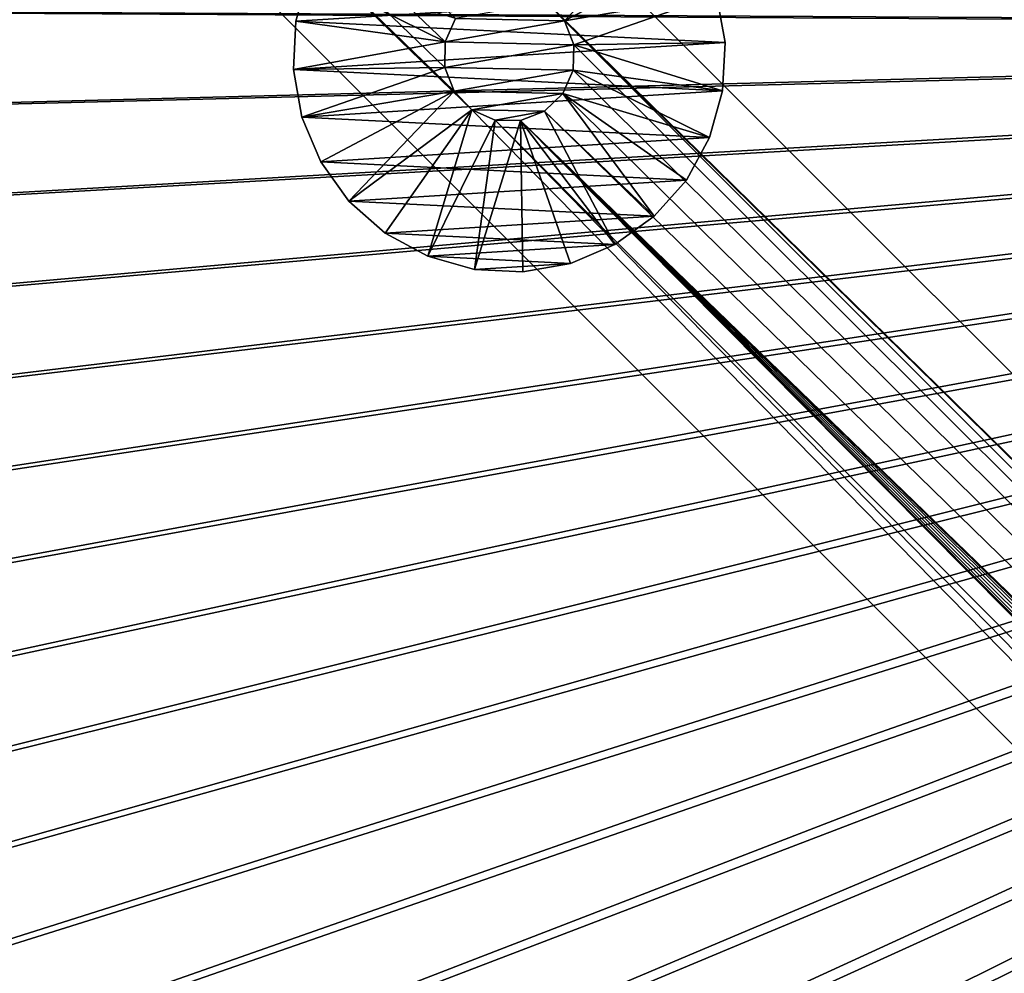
# Model space of a CAD drawing. Header units: metres. Extents: x -1 to 1402, y -1402 to 1.
# Tile 167 of 256: x 405 to 480, y -778 to -706. Entities that reach past the tile are written whole.
import ezdxf

# ---------------------------------------------------------------- set-up
doc = ezdxf.new("R2010")
doc.units = ezdxf.units.M

msp = doc.modelspace()

# ---------------------------------------------------------------- linework, layer by layer
at = {"layer": 'None0'}
for points in [[(387.557251, -368.391724, -500.477753), (378.835236, -376.93399, -500.477753), (626.394043, -706.461426, -500.477753)], [(378.835327, -376.934082, -503.477753), (387.557434, -368.391907, -503.477753), (623.399841, -706.274292, -503.477753)], [(626.831299, -704.097412, -500.477753), (387.557251, -368.391724, -500.477753), (626.394043, -706.461426, -500.477753)], [(387.557434, -368.391907, -503.477753), (623.968323, -703.201111, -503.477753), (623.399841, -706.274292, -503.477753)], [(623.399841, -706.274292, -503.477753), (370.283844, -385.645111, -503.477753), (378.835327, -376.934082, -503.477753)], [(626.394043, -706.461426, -500.477753), (378.835236, -376.93399, -500.477753), (370.283936, -385.645142, -500.477753)], [(361.934967, -394.551086, -503.477753), (370.283844, -385.645111, -503.477753), (623.399841, -706.274292, -503.477753)], [(370.283936, -385.645142, -500.477753), (361.935089, -394.551178, -500.477753), (626.394043, -706.461426, -500.477753)], [(353.804474, -403.657684, -503.477753), (361.934967, -394.551086, -503.477753), (623.399841, -706.274292, -503.477753)], [(361.935089, -394.551178, -500.477753), (353.804504, -403.657715, -500.477753), (626.394043, -706.461426, -500.477753)], [(626.394043, -706.461426, -500.477753), (353.804504, -403.657715, -500.477753), (345.901642, -412.962494, -500.477753)], [(623.399841, -706.274292, -503.477753), (345.901703, -412.962585, -503.477753), (353.804474, -403.657684, -503.477753)], [(345.901642, -412.962494, -500.477753), (338.233185, -422.461212, -500.477753), (626.394043, -706.461426, -500.477753)], [(338.233307, -422.461365, -503.477753), (345.901703, -412.962585, -503.477753), (623.399841, -706.274292, -503.477753)], [(338.233185, -422.461212, -500.477753), (330.803711, -432.147919, -500.477753), (626.394043, -706.461426, -500.477753)], [(330.803833, -432.148071, -503.477753), (338.233307, -422.461365, -503.477753), (623.399841, -706.274292, -503.477753)], [(626.394043, -706.461426, -500.477753), (330.803711, -432.147919, -500.477753), (323.617615, -442.016541, -500.477753)], [(623.399841, -706.274292, -503.477753), (323.617737, -442.016693, -503.477753), (330.803833, -432.148071, -503.477753)], [(323.617615, -442.016541, -500.477753), (316.679413, -452.061066, -500.477753), (626.394043, -706.461426, -500.477753)], [(316.679504, -452.061188, -503.477753), (323.617737, -442.016693, -503.477753), (623.399841, -706.274292, -503.477753)], [(316.679413, -452.061066, -500.477753), (309.99353, -462.275452, -500.477753), (626.394043, -706.461426, -500.477753)], [(309.993591, -462.275543, -503.477753), (316.679504, -452.061188, -503.477753), (623.399841, -706.274292, -503.477753)], [(626.394043, -706.461426, -500.477753), (309.99353, -462.275452, -500.477753), (303.564423, -472.653717, -500.477753)], [(623.399841, -706.274292, -503.477753), (303.564453, -472.653717, -503.477753), (309.993591, -462.275543, -503.477753)], [(297.396545, -483.189758, -503.477753), (303.564453, -472.653717, -503.477753), (623.399841, -706.274292, -503.477753)], [(303.564423, -472.653717, -500.477753), (297.396576, -483.189758, -500.477753), (626.394043, -706.461426, -500.477753)], [(291.494263, -493.87735, -503.477753), (297.396545, -483.189758, -503.477753), (623.399841, -706.274292, -503.477753)], [(297.396576, -483.189758, -500.477753), (291.494324, -493.87738, -500.477753), (626.394043, -706.461426, -500.477753)], [(623.399841, -706.274292, -503.477753), (285.861542, -504.709686, -503.477753), (291.494263, -493.87735, -503.477753)], [(626.394043, -706.461426, -500.477753), (291.494324, -493.87738, -500.477753), (285.861603, -504.709747, -500.477753)], [(280.502319, -515.679871, -503.477753), (285.861542, -504.709686, -503.477753), (623.399841, -706.274292, -503.477753)], [(285.861603, -504.709747, -500.477753), (280.50238, -515.679932, -500.477753), (626.394043, -706.461426, -500.477753)], [(275.420532, -526.781006, -503.477753), (280.502319, -515.679871, -503.477753), (623.399841, -706.274292, -503.477753)], [(280.50238, -515.679932, -500.477753), (275.420593, -526.781067, -500.477753), (626.394043, -706.461426, -500.477753)], [(623.399841, -706.274292, -503.477753), (270.620087, -538.006104, -503.477753), (275.420532, -526.781006, -503.477753)], [(626.394043, -706.461426, -500.477753), (275.420593, -526.781067, -500.477753), (270.620148, -538.006165, -500.477753)], [(266.10495, -549.348328, -503.477753), (270.620087, -538.006104, -503.477753), (623.399841, -706.274292, -503.477753)], [(270.620148, -538.006165, -500.477753), (266.10498, -549.348389, -500.477753), (626.394043, -706.461426, -500.477753)], [(261.879028, -560.80072, -503.477753), (266.10495, -549.348328, -503.477753), (623.399841, -706.274292, -503.477753)], [(266.10498, -549.348389, -500.477753), (261.879059, -560.80072, -500.477753), (626.394043, -706.461426, -500.477753)], [(623.399841, -706.274292, -503.477753), (257.946228, -572.356384, -503.477753), (261.879028, -560.80072, -503.477753)], [(626.394043, -706.461426, -500.477753), (261.879059, -560.80072, -500.477753), (257.946259, -572.356384, -500.477753)], [(257.946259, -572.356384, -500.477753), (254.310532, -584.008362, -500.477753), (626.394043, -706.461426, -500.477753)], [(254.310532, -584.008362, -503.477753), (257.946228, -572.356384, -503.477753), (623.399841, -706.274292, -503.477753)], [(254.310532, -584.008362, -500.477753), (250.97583, -595.749756, -500.477753), (626.394043, -706.461426, -500.477753)], [(250.97583, -595.749817, -503.477753), (254.310532, -584.008362, -503.477753), (623.399841, -706.274292, -503.477753)], [(626.394043, -706.461426, -500.477753), (250.97583, -595.749756, -500.477753), (247.946045, -607.57373, -500.477753)], [(623.399841, -706.274292, -503.477753), (247.94606, -607.57373, -503.477753), (250.97583, -595.749817, -503.477753)], [(247.946045, -607.57373, -500.477753), (245.225067, -619.473206, -500.477753), (626.394043, -706.461426, -500.477753)], [(245.225067, -619.473206, -503.477753), (247.94606, -607.57373, -503.477753), (623.399841, -706.274292, -503.477753)], [(245.225067, -619.473206, -500.477753), (242.815903, -631.440369, -500.477753), (626.394043, -706.461426, -500.477753)], [(242.815918, -631.44043, -503.477753), (245.225067, -619.473206, -503.477753), (623.399841, -706.274292, -503.477753)], [(626.394043, -706.461426, -500.477753), (242.815903, -631.440369, -500.477753), (240.721085, -643.467041, -500.477753)], [(623.399841, -706.274292, -503.477753), (240.7211, -643.467041, -503.477753), (242.815918, -631.44043, -503.477753)], [(240.721085, -643.467041, -500.477753), (238.943085, -655.5448, -500.477753), (626.394043, -706.461426, -500.477753)], [(238.9431, -655.5448, -503.477753), (240.7211, -643.467041, -503.477753), (623.399841, -706.274292, -503.477753)], [(238.943085, -655.5448, -500.477753), (237.484406, -667.665283, -500.477753), (626.394043, -706.461426, -500.477753)], [(237.484421, -667.665344, -503.477753), (238.9431, -655.5448, -503.477753), (623.399841, -706.274292, -503.477753)], [(626.394043, -706.461426, -500.477753), (237.484406, -667.665283, -500.477753), (236.347549, -679.820313, -500.477753)], [(623.399841, -706.274292, -503.477753), (236.347565, -679.820313, -503.477753), (237.484421, -667.665344, -503.477753)], [(236.347549, -679.820313, -500.477753), (235.535004, -692.001404, -500.477753), (626.394043, -706.461426, -500.477753)], [(235.535004, -692.001404, -503.477753), (236.347565, -679.820313, -503.477753), (623.399841, -706.274292, -503.477753)], [(235.04924, -704.200378, -503.477753), (235.535004, -692.001404, -503.477753), (623.399841, -706.274292, -503.477753)], [(235.535004, -692.001404, -500.477753), (235.049255, -704.200378, -500.477753), (626.394043, -706.461426, -500.477753)], [(623.399841, -706.274292, -503.477753), (234.89238, -716.408569, -503.477753), (235.04924, -704.200378, -503.477753)], [(626.394043, -706.461426, -500.477753), (235.049255, -704.200378, -500.477753), (234.892395, -716.408569, -500.477753)], [(235.06514, -728.616882, -503.477753), (234.89238, -716.408569, -503.477753), (623.399841, -706.274292, -503.477753)], [(235.567963, -740.815979, -503.477753), (235.06514, -728.616882, -503.477753), (623.399841, -706.274292, -503.477753)], [(623.399841, -706.274292, -503.477753), (236.401306, -752.996521, -503.477753), (235.567963, -740.815979, -503.477753)], [(237.565598, -765.14917, -503.477753), (236.401306, -752.996521, -503.477753), (623.399841, -706.274292, -503.477753)], [(239.061295, -777.264648, -503.477753), (237.565598, -765.14917, -503.477753), (623.399841, -706.274292, -503.477753)], [(623.399841, -706.274292, -503.477753), (240.888824, -789.333557, -503.477753), (239.061295, -777.264648, -503.477753)], [(243.04866, -801.346558, -503.477753), (240.888824, -789.333557, -503.477753), (623.399841, -706.274292, -503.477753)], [(245.541229, -813.294373, -503.477753), (243.04866, -801.346558, -503.477753), (623.399841, -706.274292, -503.477753)], [(623.399841, -706.274292, -503.477753), (248.366776, -825.167664, -503.477753), (245.541229, -813.294373, -503.477753)], [(251.523605, -836.957336, -503.477753), (248.366776, -825.167664, -503.477753), (623.399841, -706.274292, -503.477753)], [(255.008926, -848.654297, -503.477753), (251.523605, -836.957336, -503.477753), (623.399841, -706.274292, -503.477753)], [(623.399841, -706.274292, -503.477753), (258.819977, -860.249512, -503.477753), (255.008926, -848.654297, -503.477753)], [(262.953918, -871.733887, -503.477753), (258.819977, -860.249512, -503.477753), (623.399841, -706.274292, -503.477753)], [(267.40802, -883.098511, -503.477753), (262.953918, -871.733887, -503.477753), (623.399841, -706.274292, -503.477753)], [(623.399841, -706.274292, -503.477753), (272.179443, -894.334229, -503.477753), (267.40802, -883.098511, -503.477753)], [(277.265411, -905.432007, -503.477753), (272.179443, -894.334229, -503.477753), (623.399841, -706.274292, -503.477753)], [(282.663177, -916.382874, -503.477753), (277.265411, -905.432007, -503.477753), (623.399841, -706.274292, -503.477753)], [(623.399841, -706.274292, -503.477753), (288.369873, -927.177734, -503.477753), (282.663177, -916.382874, -503.477753)], [(294.382782, -937.807556, -503.477753), (288.369873, -927.177734, -503.477753), (623.399841, -706.274292, -503.477753)], [(300.698944, -948.263245, -503.477753), (294.382782, -937.807556, -503.477753), (623.399841, -706.274292, -503.477753)], [(623.399841, -706.274292, -503.477753), (307.313141, -958.535828, -503.477753), (300.698944, -948.263245, -503.477753)], [(314.217926, -968.616272, -503.477753), (307.313141, -958.535828, -503.477753), (623.399841, -706.274292, -503.477753)], [(321.405853, -978.495483, -503.477753), (314.217926, -968.616272, -503.477753), (623.399841, -706.274292, -503.477753)], [(623.399841, -706.274292, -503.477753), (328.869385, -988.164429, -503.477753), (321.405853, -978.495483, -503.477753)], [(336.601044, -997.614075, -503.477753), (328.869385, -988.164429, -503.477753), (623.399841, -706.274292, -503.477753)], [(344.593384, -1006.835449, -503.477753), (336.601044, -997.614075, -503.477753), (623.399841, -706.274292, -503.477753)], [(623.399841, -706.274292, -503.477753), (352.838837, -1015.819458, -503.477753), (344.593384, -1006.835449, -503.477753)], [(361.329987, -1024.557007, -503.477753), (352.838837, -1015.819458, -503.477753), (623.399841, -706.274292, -503.477753)], [(370.067749, -1033.048462, -503.477753), (361.329987, -1024.557007, -503.477753), (623.399841, -706.274292, -503.477753)], [(623.399841, -706.274292, -503.477753), (379.051605, -1041.293945, -503.477753), (370.067749, -1033.048462, -503.477753)], [(388.272766, -1049.286377, -503.477753), (379.051605, -1041.293945, -503.477753), (623.399841, -706.274292, -503.477753)], [(397.72226, -1057.018188, -503.477753), (388.272766, -1049.286377, -503.477753), (623.399841, -706.274292, -503.477753)], [(623.399841, -706.274292, -503.477753), (407.390991, -1064.481812, -503.477753), (397.72226, -1057.018188, -503.477753)], [(417.269989, -1071.669922, -503.477753), (407.390991, -1064.481812, -503.477753), (623.399841, -706.274292, -503.477753)], [(623.519592, -709.021912, -503.477753), (417.269989, -1071.669922, -503.477753), (623.399841, -706.274292, -503.477753)], [(234.892395, -716.408569, -500.477753), (235.065155, -728.616882, -500.477753), (626.394043, -706.461426, -500.477753)], [(235.065155, -728.616882, -500.477753), (235.567978, -740.815979, -500.477753), (626.394043, -706.461426, -500.477753)], [(626.394043, -706.461426, -500.477753), (235.567978, -740.815979, -500.477753), (236.401306, -752.996521, -500.477753)], [(236.401306, -752.996521, -500.477753), (237.565598, -765.14917, -500.477753), (626.394043, -706.461426, -500.477753)], [(237.565598, -765.14917, -500.477753), (239.061279, -777.264648, -500.477753), (626.394043, -706.461426, -500.477753)], [(626.394043, -706.461426, -500.477753), (239.061279, -777.264648, -500.477753), (240.888809, -789.333496, -500.477753)], [(240.888809, -789.333496, -500.477753), (243.048645, -801.346558, -500.477753), (626.394043, -706.461426, -500.477753)], [(243.048645, -801.346558, -500.477753), (245.541229, -813.294373, -500.477753), (626.394043, -706.461426, -500.477753)], [(626.394043, -706.461426, -500.477753), (245.541229, -813.294373, -500.477753), (248.366791, -825.167664, -500.477753)], [(248.366791, -825.167664, -500.477753), (251.523621, -836.957275, -500.477753), (626.394043, -706.461426, -500.477753)], [(251.523621, -836.957275, -500.477753), (255.008942, -848.654236, -500.477753), (626.394043, -706.461426, -500.477753)], [(626.394043, -706.461426, -500.477753), (255.008942, -848.654236, -500.477753), (258.819977, -860.249451, -500.477753)], [(258.819977, -860.249451, -500.477753), (262.953918, -871.733887, -500.477753), (626.394043, -706.461426, -500.477753)], [(262.953918, -871.733887, -500.477753), (267.40799, -883.098511, -500.477753), (626.394043, -706.461426, -500.477753)], [(626.394043, -706.461426, -500.477753), (267.40799, -883.098511, -500.477753), (272.179382, -894.334229, -500.477753)], [(272.179382, -894.334229, -500.477753), (277.265381, -905.432007, -500.477753), (626.394043, -706.461426, -500.477753)], [(277.265381, -905.432007, -500.477753), (282.663116, -916.382874, -500.477753), (626.394043, -706.461426, -500.477753)], [(626.394043, -706.461426, -500.477753), (282.663116, -916.382874, -500.477753), (288.369843, -927.177734, -500.477753)], [(288.369843, -927.177734, -500.477753), (294.382782, -937.807556, -500.477753), (626.394043, -706.461426, -500.477753)], [(294.382782, -937.807556, -500.477753), (300.699005, -948.263306, -500.477753), (626.394043, -706.461426, -500.477753)], [(626.394043, -706.461426, -500.477753), (300.699005, -948.263306, -500.477753), (307.313232, -958.535889, -500.477753)], [(307.313232, -958.535889, -500.477753), (314.218018, -968.616333, -500.477753), (626.394043, -706.461426, -500.477753)], [(314.218018, -968.616333, -500.477753), (321.405945, -978.495544, -500.477753), (626.394043, -706.461426, -500.477753)], [(626.394043, -706.461426, -500.477753), (321.405945, -978.495544, -500.477753), (328.869476, -988.16449, -500.477753)], [(328.869476, -988.16449, -500.477753), (336.601135, -997.614136, -500.477753), (626.394043, -706.461426, -500.477753)], [(336.601135, -997.614136, -500.477753), (344.593445, -1006.83551, -500.477753), (626.394043, -706.461426, -500.477753)], [(626.394043, -706.461426, -500.477753), (344.593445, -1006.83551, -500.477753), (352.838867, -1015.819458, -500.477753)], [(352.838867, -1015.819458, -500.477753), (361.329987, -1024.557007, -500.477753), (626.394043, -706.461426, -500.477753)], [(361.329987, -1024.557007, -500.477753), (370.078064, -1033.05957, -500.477753), (626.394043, -706.461426, -500.477753)], [(626.394043, -706.461426, -500.477753), (370.078064, -1033.05957, -500.477753), (379.068542, -1041.313599, -500.477753)], [(379.068542, -1041.313599, -500.477753), (388.293304, -1049.311401, -500.477753), (626.394043, -706.461426, -500.477753)], [(388.293304, -1049.311401, -500.477753), (397.743774, -1057.045166, -500.477753), (626.394043, -706.461426, -500.477753)], [(626.394043, -706.461426, -500.477753), (397.743774, -1057.045166, -500.477753), (407.411499, -1064.506836, -500.477753)], [(407.411499, -1064.506836, -500.477753), (417.287994, -1071.688599, -500.477753), (626.394043, -706.461426, -500.477753)], [(417.287994, -1071.688599, -500.477753), (427.364655, -1078.584351, -500.477753), (626.394043, -706.461426, -500.477753)], [(626.394043, -706.461426, -500.477753), (427.364655, -1078.584351, -500.477753), (626.615967, -709.269348, -500.477753)], [(623.519592, -709.021912, -503.477753), (427.350189, -1078.574829, -503.477753), (417.269989, -1071.669922, -503.477753)], [(437.62262, -1085.189087, -503.477753), (427.350189, -1078.574829, -503.477753), (623.519592, -709.021912, -503.477753)], [(427.364655, -1078.584351, -500.477753), (437.632721, -1085.189819, -500.477753), (626.615967, -709.269348, -500.477753)], [(448.078186, -1091.505249, -503.477753), (437.62262, -1085.189087, -503.477753), (623.519592, -709.021912, -503.477753)], [(626.615967, -709.269348, -500.477753), (437.632721, -1085.189819, -500.477753), (448.083527, -1091.50061, -500.477753)], [(623.519592, -709.021912, -503.477753), (458.707916, -1097.518188, -503.477753), (448.078186, -1091.505249, -503.477753)], [(448.083527, -1091.50061, -500.477753), (458.708282, -1097.512573, -500.477753), (626.615967, -709.269348, -500.477753)], [(469.502716, -1103.224731, -503.477753), (458.707916, -1097.518188, -503.477753), (623.519592, -709.021912, -503.477753)], [(458.708282, -1097.512573, -500.477753), (469.498291, -1103.221558, -500.477753), (626.615967, -709.269348, -500.477753)], [(626.615967, -709.269348, -500.477753), (469.498291, -1103.221558, -500.477753), (480.444855, -1108.623169, -500.477753)], [(480.453552, -1108.622314, -503.477753), (469.502716, -1103.224731, -503.477753), (623.519592, -709.021912, -503.477753)]]:
    msp.add_3dface(points, dxfattribs=at)
at = {"layer": 'None01'}
for points in [[(816.776855, -1069.074585, -541.977783), (444.878021, -704.354675, -541.977783), (229.878082, -482.175842, -541.977783)], [(816.776855, -1069.074585, -541.977783), (229.878082, -482.175842, -541.977783), (816.776855, -1069.074585, -521.977783)], [(229.878082, -482.175842, -541.977783), (229.878082, -482.175842, -521.977783), (816.776855, -1069.074585, -521.977783)], [(229.878082, -482.175842, -521.977783), (444.878021, -704.354675, -521.977783), (816.776855, -1069.074585, -521.977783)], [(437.914886, -705.582458, -541.977783), (437.129211, -707.368042, -541.977783), (215.735947, -496.317963, -541.977783)], [(437.129211, -707.368042, -541.977783), (437.08667, -709.318359, -541.977783), (215.735947, -496.317963, -541.977783)], [(215.735947, -496.317963, -541.977783), (437.08667, -709.318359, -541.977783), (437.793701, -711.136475, -541.977783)], [(437.793701, -711.136475, -541.977783), (439.14267, -712.545654, -541.977783), (215.735947, -496.317963, -541.977783)], [(439.14267, -712.545654, -541.977783), (802.634766, -1083.216797, -541.977783), (215.735947, -496.317963, -541.977783)], [(215.735947, -496.317963, -521.977783), (215.735947, -496.317963, -541.977783), (802.634766, -1083.216797, -521.977783)], [(215.735947, -496.317963, -541.977783), (802.634766, -1083.216797, -541.977783), (802.634766, -1083.216797, -521.977783)], [(437.793701, -711.136475, -521.977783), (215.735947, -496.317963, -521.977783), (439.14267, -712.545654, -521.977783)], [(215.735947, -496.317963, -521.977783), (802.634766, -1083.216797, -521.977783), (439.14267, -712.545654, -521.977783)], [(437.793701, -711.136475, -521.977783), (437.08667, -709.318359, -521.977783), (215.735947, -496.317963, -521.977783)], [(437.08667, -709.318359, -521.977783), (437.129211, -707.368042, -521.977783), (215.735947, -496.317963, -521.977783)], [(215.735947, -496.317963, -521.977783), (437.129211, -707.368042, -521.977783), (437.914886, -705.582458, -521.977783)], [(446.22702, -705.763855, -595), (454.24469, -697.378967, -595.000183), (444.878021, -704.354675, -595)], [(446.22702, -705.763855, -595), (456.40152, -700.378967, -595.000183), (454.24469, -697.378967, -595.000183)], [(457.8367, -703.78363, -595.000183), (456.40152, -700.378967, -595.000183), (446.22702, -705.763855, -595)], [(425.726563, -705.787781, -595.000183), (426.727264, -702.231018, -595.000183), (425.726563, -705.787781, -630.000183)], [(426.727264, -702.231018, -595.000183), (426.727264, -702.231018, -630.000183), (425.726563, -705.787781, -630.000183)], [(426.727264, -702.231018, -630.000183), (457.8367, -703.78363, -630.000183), (425.726563, -705.787781, -630.000183)], [(426.727264, -702.231018, -595.000183), (425.726563, -705.787781, -595.000183), (437.129211, -707.368042, -595)], [(437.914886, -705.582458, -595), (426.727264, -702.231018, -595.000183), (437.129211, -707.368042, -595)], [(457.8367, -703.78363, -630.000183), (458.478302, -707.422302, -630.000183), (425.726563, -705.787781, -630.000183)], [(446.934052, -707.58197, -595), (457.8367, -703.78363, -595.000183), (446.22702, -705.763855, -595)], [(446.934052, -707.58197, -595), (458.478302, -707.422302, -595.000183), (457.8367, -703.78363, -595.000183)], [(458.478302, -707.422302, -630.000183), (457.8367, -703.78363, -630.000183), (458.478302, -707.422302, -595.000183)], [(457.8367, -703.78363, -630.000183), (457.8367, -703.78363, -595.000183), (458.478302, -707.422302, -595.000183)], [(444.878021, -704.354675, -510), (437.914886, -705.582458, -510), (446.22702, -705.763855, -510)], [(446.22702, -705.763855, -541.977783), (444.878021, -704.354675, -541.977783), (816.776855, -1069.074585, -541.977783)], [(446.22702, -705.763855, -595), (444.878021, -704.354675, -595), (446.22702, -705.763855, -541.977783)], [(444.878021, -704.354675, -595), (444.878021, -704.354675, -541.977783), (446.22702, -705.763855, -541.977783)], [(446.22702, -705.763855, -521.977783), (444.878021, -704.354675, -521.977783), (446.22702, -705.763855, -510)], [(444.878021, -704.354675, -521.977783), (444.878021, -704.354675, -510), (446.22702, -705.763855, -510)], [(444.878021, -704.354675, -521.977783), (446.22702, -705.763855, -521.977783), (816.776855, -1069.074585, -521.977783)], [(437.129211, -707.368042, -541.977783), (437.914886, -705.582458, -541.977783), (437.129211, -707.368042, -595)], [(437.914886, -705.582458, -541.977783), (437.914886, -705.582458, -595), (437.129211, -707.368042, -595)], [(437.129211, -707.368042, -510), (437.914886, -705.582458, -510), (437.129211, -707.368042, -521.977783)], [(437.914886, -705.582458, -510), (437.914886, -705.582458, -521.977783), (437.129211, -707.368042, -521.977783)], [(437.914886, -705.582458, -510), (437.129211, -707.368042, -510), (446.22702, -705.763855, -510)], [(425.542389, -709.477966, -595.000183), (425.726563, -705.787781, -595.000183), (425.542389, -709.477966, -630.000183)], [(425.726563, -705.787781, -595.000183), (425.726563, -705.787781, -630.000183), (425.542389, -709.477966, -630.000183)], [(425.726563, -705.787781, -630.000183), (458.478302, -707.422302, -630.000183), (425.542389, -709.477966, -630.000183)], [(437.129211, -707.368042, -595), (425.726563, -705.787781, -595.000183), (425.542389, -709.477966, -595.000183)], [(446.22702, -705.763855, -510), (437.129211, -707.368042, -510), (446.934052, -707.58197, -510)], [(446.934052, -707.58197, -541.977783), (446.22702, -705.763855, -541.977783), (787.82074, -1047.30603, -541.977783)], [(787.82074, -1047.30603, -541.977783), (446.22702, -705.763855, -541.977783), (816.776855, -1069.074585, -541.977783)], [(446.934052, -707.58197, -595), (446.22702, -705.763855, -595), (446.934052, -707.58197, -541.977783)], [(446.22702, -705.763855, -595), (446.22702, -705.763855, -541.977783), (446.934052, -707.58197, -541.977783)], [(446.934052, -707.58197, -521.977783), (446.22702, -705.763855, -521.977783), (446.934052, -707.58197, -510)], [(446.22702, -705.763855, -521.977783), (446.22702, -705.763855, -510), (446.934052, -707.58197, -510)], [(816.776855, -1069.074585, -521.977783), (446.22702, -705.763855, -521.977783), (787.82074, -1047.30603, -521.977783)], [(446.22702, -705.763855, -521.977783), (446.934052, -707.58197, -521.977783), (787.82074, -1047.30603, -521.977783)], [(437.129211, -707.368042, -595), (425.542389, -709.477966, -595.000183), (437.08667, -709.318359, -595)], [(458.478302, -707.422302, -630.000183), (458.294128, -711.112549, -630.000183), (425.542389, -709.477966, -630.000183)], [(437.08667, -709.318359, -541.977783), (437.129211, -707.368042, -541.977783), (437.08667, -709.318359, -595)], [(437.129211, -707.368042, -541.977783), (437.129211, -707.368042, -595), (437.08667, -709.318359, -595)], [(437.08667, -709.318359, -510), (437.129211, -707.368042, -510), (437.08667, -709.318359, -521.977783)], [(437.129211, -707.368042, -510), (437.129211, -707.368042, -521.977783), (437.08667, -709.318359, -521.977783)], [(437.129211, -707.368042, -510), (437.08667, -709.318359, -510), (446.934052, -707.58197, -510)], [(446.934052, -707.58197, -510), (437.08667, -709.318359, -510), (446.891479, -709.532288, -510)], [(446.891479, -709.532288, -541.977783), (446.934052, -707.58197, -541.977783), (787.82074, -1047.30603, -541.977783)], [(446.891479, -709.532288, -595), (446.934052, -707.58197, -595), (446.891479, -709.532288, -541.977783)], [(446.934052, -707.58197, -595), (446.934052, -707.58197, -541.977783), (446.891479, -709.532288, -541.977783)], [(446.891479, -709.532288, -595), (458.294128, -711.112549, -595.000183), (446.934052, -707.58197, -595)], [(446.891479, -709.532288, -521.977783), (446.934052, -707.58197, -521.977783), (446.891479, -709.532288, -510)], [(446.934052, -707.58197, -521.977783), (446.934052, -707.58197, -510), (446.891479, -709.532288, -510)], [(787.82074, -1047.30603, -521.977783), (446.934052, -707.58197, -521.977783), (446.891479, -709.532288, -521.977783)], [(458.294128, -711.112549, -595.000183), (458.478302, -707.422302, -595.000183), (446.934052, -707.58197, -595)], [(458.294128, -711.112549, -630.000183), (458.478302, -707.422302, -630.000183), (458.294128, -711.112549, -595.000183)], [(458.478302, -707.422302, -630.000183), (458.478302, -707.422302, -595.000183), (458.294128, -711.112549, -595.000183)], [(425.542389, -709.477966, -595.000183), (426.18399, -713.116699, -595.000183), (437.08667, -709.318359, -595)], [(437.08667, -709.318359, -595), (426.18399, -713.116699, -595.000183), (437.793701, -711.136475, -595)], [(437.793701, -711.136475, -541.977783), (437.08667, -709.318359, -541.977783), (437.793701, -711.136475, -595)], [(437.08667, -709.318359, -541.977783), (437.08667, -709.318359, -595), (437.793701, -711.136475, -595)], [(437.793701, -711.136475, -510), (437.08667, -709.318359, -510), (437.793701, -711.136475, -521.977783)], [(437.08667, -709.318359, -510), (437.08667, -709.318359, -521.977783), (437.793701, -711.136475, -521.977783)], [(437.08667, -709.318359, -510), (437.793701, -711.136475, -510), (446.891479, -709.532288, -510)], [(426.18399, -713.116699, -595.000183), (425.542389, -709.477966, -595.000183), (426.18399, -713.116699, -630.000183)], [(425.542389, -709.477966, -595.000183), (425.542389, -709.477966, -630.000183), (426.18399, -713.116699, -630.000183)], [(425.542389, -709.477966, -630.000183), (458.294128, -711.112549, -630.000183), (426.18399, -713.116699, -630.000183)], [(446.891479, -709.532288, -510), (437.793701, -711.136475, -510), (446.105835, -711.31781, -510)], [(446.105835, -711.31781, -541.977783), (446.891479, -709.532288, -541.977783), (787.82074, -1047.30603, -541.977783)], [(446.105835, -711.31781, -595), (446.891479, -709.532288, -595), (446.105835, -711.31781, -541.977783)], [(446.891479, -709.532288, -595), (446.891479, -709.532288, -541.977783), (446.105835, -711.31781, -541.977783)], [(446.105835, -711.31781, -595), (457.293427, -714.669312, -595.000183), (446.891479, -709.532288, -595)], [(446.105835, -711.31781, -521.977783), (446.891479, -709.532288, -521.977783), (446.105835, -711.31781, -510)], [(446.891479, -709.532288, -521.977783), (446.891479, -709.532288, -510), (446.105835, -711.31781, -510)], [(446.891479, -709.532288, -521.977783), (446.105835, -711.31781, -521.977783), (787.82074, -1047.30603, -521.977783)], [(457.293427, -714.669312, -595.000183), (458.294128, -711.112549, -595.000183), (446.891479, -709.532288, -595)], [(458.294128, -711.112549, -630.000183), (457.293427, -714.669312, -630.000183), (426.18399, -713.116699, -630.000183)], [(426.18399, -713.116699, -595.000183), (427.619202, -716.521362, -595.000183), (437.793701, -711.136475, -595)], [(437.793701, -711.136475, -595), (427.619202, -716.521362, -595.000183), (429.776031, -719.521362, -595.000183)], [(439.14267, -712.545654, -595), (437.793701, -711.136475, -595), (429.776031, -719.521362, -595.000183)], [(439.14267, -712.545654, -541.977783), (437.793701, -711.136475, -541.977783), (439.14267, -712.545654, -595)], [(437.793701, -711.136475, -541.977783), (437.793701, -711.136475, -595), (439.14267, -712.545654, -595)], [(439.14267, -712.545654, -510), (437.793701, -711.136475, -510), (439.14267, -712.545654, -521.977783)], [(437.793701, -711.136475, -510), (437.793701, -711.136475, -521.977783), (439.14267, -712.545654, -521.977783)], [(437.793701, -711.136475, -510), (439.14267, -712.545654, -510), (446.105835, -711.31781, -510)], [(446.105835, -711.31781, -510), (439.14267, -712.545654, -510), (444.696655, -712.666809, -510)], [(444.696655, -712.666809, -541.977783), (446.105835, -711.31781, -541.977783), (787.82074, -1047.30603, -541.977783)], [(446.105835, -711.31781, -541.977783), (444.696655, -712.666809, -541.977783), (446.105835, -711.31781, -595)], [(444.696655, -712.666809, -541.977783), (444.696655, -712.666809, -595), (446.105835, -711.31781, -595)], [(453.081543, -720.684509, -595.000183), (446.105835, -711.31781, -595), (444.696655, -712.666809, -595)], [(446.105835, -711.31781, -510), (444.696655, -712.666809, -510), (446.105835, -711.31781, -521.977783)], [(444.696655, -712.666809, -510), (444.696655, -712.666809, -521.977783), (446.105835, -711.31781, -521.977783)], [(446.105835, -711.31781, -521.977783), (444.696655, -712.666809, -521.977783), (787.82074, -1047.30603, -521.977783)], [(453.081543, -720.684509, -595.000183), (455.526367, -717.914185, -595.000183), (446.105835, -711.31781, -595)], [(455.526367, -717.914185, -595.000183), (457.293427, -714.669312, -595.000183), (446.105835, -711.31781, -595)], [(457.293427, -714.669312, -630.000183), (458.294128, -711.112549, -630.000183), (457.293427, -714.669312, -595.000183)], [(458.294128, -711.112549, -630.000183), (458.294128, -711.112549, -595.000183), (457.293427, -714.669312, -595.000183)], [(427.619202, -716.521362, -595.000183), (426.18399, -713.116699, -595.000183), (427.619202, -716.521362, -630.000183)], [(426.18399, -713.116699, -595.000183), (426.18399, -713.116699, -630.000183), (427.619202, -716.521362, -630.000183)], [(426.18399, -713.116699, -630.000183), (457.293427, -714.669312, -630.000183), (427.619202, -716.521362, -630.000183)], [(429.776031, -719.521362, -595.000183), (432.546326, -721.966187, -595.000183), (439.14267, -712.545654, -595)], [(432.546326, -721.966187, -595.000183), (435.791229, -723.733215, -595.000183), (439.14267, -712.545654, -595)], [(439.14267, -712.545654, -595), (435.791229, -723.733215, -595.000183), (440.928223, -713.331299, -595)], [(439.14267, -712.545654, -541.977783), (440.928223, -713.331299, -541.977783), (802.634766, -1083.216797, -541.977783)], [(440.928223, -713.331299, -541.977783), (439.14267, -712.545654, -541.977783), (440.928223, -713.331299, -595)], [(439.14267, -712.545654, -541.977783), (439.14267, -712.545654, -595), (440.928223, -713.331299, -595)], [(440.928223, -713.331299, -510), (439.14267, -712.545654, -510), (440.928223, -713.331299, -521.977783)], [(439.14267, -712.545654, -510), (439.14267, -712.545654, -521.977783), (440.928223, -713.331299, -521.977783)], [(439.14267, -712.545654, -510), (440.928223, -713.331299, -510), (444.696655, -712.666809, -510)], [(439.14267, -712.545654, -521.977783), (802.634766, -1083.216797, -521.977783), (440.928223, -713.331299, -521.977783)], [(444.696655, -712.666809, -510), (440.928223, -713.331299, -510), (442.87854, -713.37384, -510)], [(444.696655, -712.666809, -541.977783), (787.82074, -1047.30603, -541.977783), (442.87854, -713.37384, -541.977783)], [(444.696655, -712.666809, -541.977783), (442.87854, -713.37384, -541.977783), (444.696655, -712.666809, -595)], [(442.87854, -713.37384, -541.977783), (442.87854, -713.37384, -595), (444.696655, -712.666809, -595)], [(450.081573, -722.841309, -595.000183), (444.696655, -712.666809, -595), (442.87854, -713.37384, -595)], [(444.696655, -712.666809, -510), (442.87854, -713.37384, -510), (444.696655, -712.666809, -521.977783)], [(442.87854, -713.37384, -510), (442.87854, -713.37384, -521.977783), (444.696655, -712.666809, -521.977783)], [(787.82074, -1047.30603, -521.977783), (444.696655, -712.666809, -521.977783), (442.87854, -713.37384, -521.977783)], [(450.081573, -722.841309, -595.000183), (453.081543, -720.684509, -595.000183), (444.696655, -712.666809, -595)], [(435.791229, -723.733215, -595.000183), (439.347961, -724.733948, -595.000183), (440.928223, -713.331299, -595)], [(440.928223, -713.331299, -595), (439.347961, -724.733948, -595.000183), (442.87854, -713.37384, -595)], [(439.347961, -724.733948, -595.000183), (443.038177, -724.918091, -595.000183), (442.87854, -713.37384, -595)], [(440.928223, -713.331299, -541.977783), (780.736389, -1054.087769, -541.977783), (802.634766, -1083.216797, -541.977783)], [(440.928223, -713.331299, -541.977783), (442.87854, -713.37384, -541.977783), (780.736389, -1054.087769, -541.977783)], [(442.87854, -713.37384, -541.977783), (440.928223, -713.331299, -541.977783), (442.87854, -713.37384, -595)], [(440.928223, -713.331299, -541.977783), (440.928223, -713.331299, -595), (442.87854, -713.37384, -595)], [(442.87854, -713.37384, -510), (440.928223, -713.331299, -510), (442.87854, -713.37384, -521.977783)], [(440.928223, -713.331299, -510), (440.928223, -713.331299, -521.977783), (442.87854, -713.37384, -521.977783)], [(802.634766, -1083.216797, -521.977783), (780.736389, -1054.087769, -521.977783), (440.928223, -713.331299, -521.977783)], [(440.928223, -713.331299, -521.977783), (780.736389, -1054.087769, -521.977783), (442.87854, -713.37384, -521.977783)], [(442.87854, -713.37384, -541.977783), (780.029358, -1052.269653, -541.977783), (780.736389, -1054.087769, -541.977783)], [(787.82074, -1047.30603, -541.977783), (786.035156, -1046.520386, -541.977783), (442.87854, -713.37384, -541.977783)], [(442.87854, -713.37384, -541.977783), (786.035156, -1046.520386, -541.977783), (784.084839, -1046.477783, -541.977783)], [(784.084839, -1046.477783, -541.977783), (782.266724, -1047.184814, -541.977783), (442.87854, -713.37384, -541.977783)], [(782.266724, -1047.184814, -541.977783), (780.857544, -1048.533813, -541.977783), (442.87854, -713.37384, -541.977783)], [(442.87854, -713.37384, -541.977783), (780.857544, -1048.533813, -541.977783), (780.071899, -1050.319336, -541.977783)], [(780.071899, -1050.319336, -541.977783), (780.029358, -1052.269653, -541.977783), (442.87854, -713.37384, -541.977783)], [(442.87854, -713.37384, -595), (443.038177, -724.918091, -595.000183), (446.67688, -724.276489, -595.000183)], [(446.67688, -724.276489, -595.000183), (450.081573, -722.841309, -595.000183), (442.87854, -713.37384, -595)], [(780.736389, -1054.087769, -521.977783), (780.029358, -1052.269653, -521.977783), (442.87854, -713.37384, -521.977783)], [(442.87854, -713.37384, -521.977783), (780.029358, -1052.269653, -521.977783), (780.071899, -1050.319336, -521.977783)], [(780.071899, -1050.319336, -521.977783), (780.857544, -1048.533813, -521.977783), (442.87854, -713.37384, -521.977783)], [(780.857544, -1048.533813, -521.977783), (782.266724, -1047.184814, -521.977783), (442.87854, -713.37384, -521.977783)], [(442.87854, -713.37384, -521.977783), (782.266724, -1047.184814, -521.977783), (784.084839, -1046.477783, -521.977783)], [(784.084839, -1046.477783, -521.977783), (786.035156, -1046.520386, -521.977783), (442.87854, -713.37384, -521.977783)], [(786.035156, -1046.520386, -521.977783), (787.82074, -1047.30603, -521.977783), (442.87854, -713.37384, -521.977783)], [(457.293427, -714.669312, -630.000183), (455.526367, -717.914185, -630.000183), (427.619202, -716.521362, -630.000183)], [(455.526367, -717.914185, -630.000183), (457.293427, -714.669312, -630.000183), (455.526367, -717.914185, -595.000183)], [(457.293427, -714.669312, -630.000183), (457.293427, -714.669312, -595.000183), (455.526367, -717.914185, -595.000183)], [(429.776031, -719.521362, -595.000183), (427.619202, -716.521362, -595.000183), (429.776031, -719.521362, -630.000183)], [(427.619202, -716.521362, -595.000183), (427.619202, -716.521362, -630.000183), (429.776031, -719.521362, -630.000183)], [(427.619202, -716.521362, -630.000183), (455.526367, -717.914185, -630.000183), (429.776031, -719.521362, -630.000183)], [(455.526367, -717.914185, -630.000183), (453.081543, -720.684509, -630.000183), (429.776031, -719.521362, -630.000183)], [(453.081543, -720.684509, -630.000183), (455.526367, -717.914185, -630.000183), (453.081543, -720.684509, -595.000183)], [(455.526367, -717.914185, -630.000183), (455.526367, -717.914185, -595.000183), (453.081543, -720.684509, -595.000183)], [(432.546326, -721.966187, -595.000183), (429.776031, -719.521362, -595.000183), (432.546326, -721.966187, -630.000183)], [(429.776031, -719.521362, -595.000183), (429.776031, -719.521362, -630.000183), (432.546326, -721.966187, -630.000183)], [(429.776031, -719.521362, -630.000183), (453.081543, -720.684509, -630.000183), (432.546326, -721.966187, -630.000183)], [(453.081543, -720.684509, -630.000183), (450.081573, -722.841309, -630.000183), (432.546326, -721.966187, -630.000183)], [(450.081573, -722.841309, -630.000183), (453.081543, -720.684509, -630.000183), (450.081573, -722.841309, -595.000183)], [(453.081543, -720.684509, -630.000183), (453.081543, -720.684509, -595.000183), (450.081573, -722.841309, -595.000183)], [(432.546326, -721.966187, -630.000183), (435.791229, -723.733215, -630.000183), (432.546326, -721.966187, -595.000183)], [(435.791229, -723.733215, -630.000183), (435.791229, -723.733215, -595.000183), (432.546326, -721.966187, -595.000183)], [(432.546326, -721.966187, -630.000183), (450.081573, -722.841309, -630.000183), (435.791229, -723.733215, -630.000183)], [(450.081573, -722.841309, -630.000183), (446.67688, -724.276489, -630.000183), (435.791229, -723.733215, -630.000183)], [(446.67688, -724.276489, -630.000183), (450.081573, -722.841309, -630.000183), (446.67688, -724.276489, -595.000183)], [(450.081573, -722.841309, -630.000183), (450.081573, -722.841309, -595.000183), (446.67688, -724.276489, -595.000183)], [(435.791229, -723.733215, -630.000183), (439.347961, -724.733948, -630.000183), (435.791229, -723.733215, -595.000183)], [(439.347961, -724.733948, -630.000183), (439.347961, -724.733948, -595.000183), (435.791229, -723.733215, -595.000183)], [(435.791229, -723.733215, -630.000183), (446.67688, -724.276489, -630.000183), (439.347961, -724.733948, -630.000183)], [(446.67688, -724.276489, -630.000183), (443.038177, -724.918091, -630.000183), (439.347961, -724.733948, -630.000183)], [(443.038177, -724.918091, -630.000183), (446.67688, -724.276489, -630.000183), (443.038177, -724.918091, -595.000183)], [(446.67688, -724.276489, -630.000183), (446.67688, -724.276489, -595.000183), (443.038177, -724.918091, -595.000183)], [(439.347961, -724.733948, -630.000183), (443.038177, -724.918091, -630.000183), (439.347961, -724.733948, -595.000183)], [(443.038177, -724.918091, -630.000183), (443.038177, -724.918091, -595.000183), (439.347961, -724.733948, -595.000183)]]:
    msp.add_3dface(points, dxfattribs=at)

doc.saveas('drawing.dxf')
